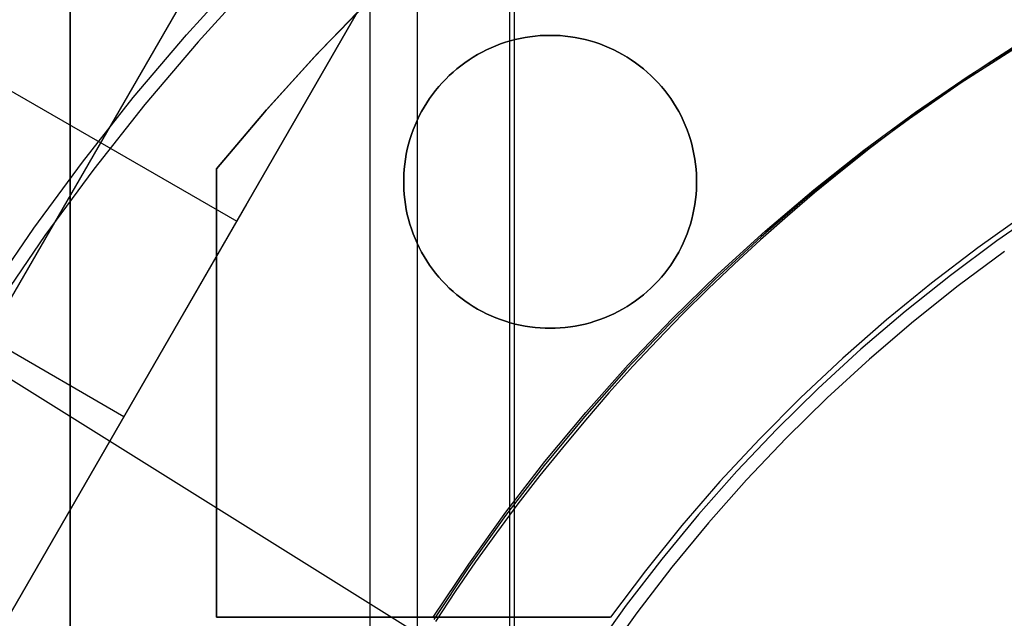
# Model space of a CAD drawing. Header units: millimetres. Extents: x 6049 to 7254, y -11340 to -10297.
# Tile 112 of 237: x 6624.97 to 6638.41, y -10666.61 to -10658.44. Entities that reach past the tile are written whole.
import ezdxf

# ---------------------------------------------------------------- set-up
doc = ezdxf.new("R2010")
doc.units = ezdxf.units.MM
doc.layers.add('color', color=7, linetype='Continuous')
doc.layers.add('luz', color=7, linetype='Continuous')

msp = doc.modelspace()

# ---------------------------------------------------------------- linework, layer by layer
at = {"color": 8, "true_color": 0x7f7f7f}
for p, q in [((6608.226, -10695.325, 61.793), (6646.972, -10628.216, 79.683)), ((6608.226, -10695.325, 61.793), (6646.972, -10628.216, 79.683)), ((6646.972, -10628.216, 76.249), (6609.21, -10693.621, 58.813)), ((6646.972, -10628.216, 71.961), (6610.075, -10692.123, 54.924)), ((6646.972, -10628.216, 71.961), (6610.075, -10692.123, 54.924)), ((6644.314, -10628.525, 71.592), (6609.213, -10689.323, 55.385)), ((6629.751, -10642.149, 105.1), (6629.751, -10718.044, 105.1)), ((6631.66, -10645.455, 199.6), (6631.66, -10714.737, 199.6)), ((6630.399, -10645.483, 51.1), (6630.399, -10714.709, 51.1)), ((6631.723, -10645.564, 200.6), (6631.723, -10714.628, 200.6)), ((6607.873, -10649.606, 63.171), (6627.935, -10661.189, 63.171)), ((6607.282, -10652.818, 70.182), (6626.396, -10663.854, 70.182)), ((6638.554, -10658.834, 108.234), (6637.828, -10659.299, 108.234)), ((6638.554, -10658.834, 125.195), (6637.828, -10659.299, 125.195)), ((6638.554, -10658.834, 108.234), (6637.828, -10659.299, 108.234)), ((6638.592, -10658.781, 142.155), (6638.181, -10659.046, 142.155)), ((6638.592, -10658.781, 142.155), (6638.181, -10659.046, 142.155)), ((6638.181, -10659.046, 142.155), (6637.775, -10659.32, 142.155)), ((6638.181, -10659.046, 142.155), (6637.775, -10659.32, 142.155)), ((6637.828, -10659.299, 108.234), (6637.119, -10659.789, 108.234)), ((6637.828, -10659.299, 125.195), (6637.119, -10659.789, 125.195)), ((6637.828, -10659.299, 108.234), (6637.119, -10659.789, 108.234)), ((6637.775, -10659.32, 142.155), (6637.374, -10659.601, 142.155)), ((6637.775, -10659.32, 142.155), (6637.374, -10659.601, 142.155)), ((6637.374, -10659.601, 142.155), (6636.979, -10659.89, 142.155)), ((6637.374, -10659.601, 142.155), (6636.979, -10659.89, 142.155)), ((6637.119, -10659.789, 108.234), (6636.426, -10660.303, 108.234)), ((6637.119, -10659.789, 125.195), (6636.426, -10660.303, 125.195)), ((6637.119, -10659.789, 108.234), (6636.426, -10660.303, 108.234)), ((6636.979, -10659.89, 142.155), (6636.589, -10660.186, 142.155)), ((6636.979, -10659.89, 142.155), (6636.589, -10660.186, 142.155)), ((6636.589, -10660.186, 142.155), (6636.204, -10660.49, 142.155)), ((6636.589, -10660.186, 142.155), (6636.204, -10660.49, 142.155)), ((6636.426, -10660.303, 108.234), (6635.752, -10660.84, 108.234)), ((6636.426, -10660.303, 125.195), (6635.752, -10660.84, 125.195)), ((6636.426, -10660.303, 108.234), (6635.752, -10660.84, 108.234)), ((6636.204, -10660.49, 142.155), (6635.825, -10660.8, 142.155)), ((6636.204, -10660.49, 142.155), (6635.825, -10660.8, 142.155)), ((6635.752, -10660.84, 108.234), (6635.097, -10661.401, 108.234)), ((6635.752, -10660.84, 125.195), (6635.097, -10661.401, 125.195)), ((6635.752, -10660.84, 108.234), (6635.097, -10661.401, 108.234)), ((6635.825, -10660.8, 142.155), (6635.453, -10661.119, 142.155)), ((6635.825, -10660.8, 142.155), (6635.453, -10661.119, 142.155)), ((6628.069, -10660.957, 63.233), (6627.223, -10662.423, 70.564)), ((6638.965, -10661.008, 144.208), (6638.313, -10661.457, 144.208)), ((6635.453, -10661.119, 142.155), (6635.086, -10661.444, 142.155)), ((6635.453, -10661.119, 142.155), (6635.086, -10661.444, 142.155)), ((6635.097, -10661.401, 108.234), (6634.462, -10661.984, 108.234)), ((6635.097, -10661.401, 125.195), (6634.462, -10661.984, 125.195)), ((6635.097, -10661.401, 108.234), (6634.462, -10661.984, 108.234)), ((6635.086, -10661.444, 142.155), (6634.725, -10661.776, 142.155)), ((6635.086, -10661.444, 142.155), (6634.725, -10661.776, 142.155)), ((6638.313, -10661.457, 144.208), (6637.678, -10661.929, 144.208)), ((6638.417, -10661.602, 144.2), (6637.787, -10662.071, 144.2)), ((6638.417, -10661.602, 144.2), (6637.787, -10662.071, 144.2)), ((6634.725, -10661.776, 142.155), (6634.37, -10662.114, 142.155)), ((6634.725, -10661.776, 142.155), (6634.37, -10662.114, 142.155)), ((6634.462, -10661.984, 108.234), (6633.847, -10662.588, 108.234)), ((6634.462, -10661.984, 125.195), (6633.847, -10662.588, 125.195)), ((6634.462, -10661.984, 108.234), (6633.847, -10662.588, 108.234)), ((6637.678, -10661.929, 144.208), (6637.059, -10662.422, 144.208)), ((6634.37, -10662.114, 142.155), (6634.022, -10662.46, 142.155)), ((6634.37, -10662.114, 142.155), (6634.022, -10662.46, 142.155)), ((6637.787, -10662.071, 144.2), (6637.173, -10662.56, 144.2)), ((6637.787, -10662.071, 144.2), (6637.173, -10662.56, 144.2)), ((6634.022, -10662.46, 142.155), (6633.681, -10662.811, 142.155)), ((6634.022, -10662.46, 142.155), (6633.681, -10662.811, 142.155)), ((6637.059, -10662.422, 144.208), (6636.458, -10662.937, 144.208)), ((6633.847, -10662.588, 108.234), (6633.253, -10663.213, 108.234)), ((6633.847, -10662.588, 125.195), (6633.253, -10663.213, 125.195)), ((6633.847, -10662.588, 108.234), (6633.253, -10663.213, 108.234)), ((6637.173, -10662.56, 144.2), (6636.576, -10663.071, 144.2)), ((6637.173, -10662.56, 144.2), (6636.576, -10663.071, 144.2)), ((6633.681, -10662.811, 142.155), (6633.345, -10663.17, 142.155)), ((6633.681, -10662.811, 142.155), (6633.345, -10663.17, 142.155)), ((6636.458, -10662.937, 144.208), (6635.875, -10663.472, 144.208)), ((6633.345, -10663.17, 142.155), (6633.017, -10663.534, 142.155)), ((6633.345, -10663.17, 142.155), (6633.017, -10663.534, 142.155)), ((6636.576, -10663.071, 144.2), (6635.998, -10663.601, 144.2)), ((6636.576, -10663.071, 144.2), (6635.998, -10663.601, 144.2)), ((6633.253, -10663.213, 108.234), (6632.681, -10663.859, 108.234)), ((6633.253, -10663.213, 125.195), (6632.681, -10663.859, 125.195)), ((6633.253, -10663.213, 108.234), (6632.681, -10663.859, 108.234)), ((6633.017, -10663.534, 142.155), (6632.696, -10663.904, 142.155)), ((6633.017, -10663.534, 142.155), (6632.696, -10663.904, 142.155)), ((6635.875, -10663.472, 144.208), (6635.31, -10664.027, 144.208)), ((6635.998, -10663.601, 144.2), (6635.438, -10664.152, 144.2)), ((6635.998, -10663.601, 144.2), (6635.438, -10664.152, 144.2)), ((6632.681, -10663.859, 108.234), (6632.132, -10664.523, 108.234)), ((6632.681, -10663.859, 125.195), (6632.132, -10664.523, 125.195)), ((6632.681, -10663.859, 108.234), (6632.132, -10664.523, 108.234)), ((6632.696, -10663.904, 142.155), (6632.381, -10664.281, 142.155)), ((6632.696, -10663.904, 142.155), (6632.381, -10664.281, 142.155)), ((6635.31, -10664.027, 144.208), (6634.765, -10664.601, 144.208)), ((6635.438, -10664.152, 144.2), (6634.897, -10664.721, 144.2)), ((6635.438, -10664.152, 144.2), (6634.897, -10664.721, 144.2)), ((6632.381, -10664.281, 142.155), (6632.074, -10664.663, 142.155)), ((6632.381, -10664.281, 142.155), (6632.074, -10664.663, 142.155)), ((6632.132, -10664.523, 108.234), (6631.606, -10665.207, 108.234)), ((6632.132, -10664.523, 125.195), (6631.606, -10665.207, 125.195)), ((6632.132, -10664.523, 108.234), (6631.606, -10665.207, 108.234)), ((6632.074, -10664.663, 142.155), (6631.774, -10665.05, 142.155)), ((6632.074, -10664.663, 142.155), (6631.774, -10665.05, 142.155)), ((6634.765, -10664.601, 144.208), (6634.241, -10665.193, 144.208)), ((6634.897, -10664.721, 144.2), (6634.376, -10665.309, 144.2)), ((6634.897, -10664.721, 144.2), (6634.376, -10665.309, 144.2)), ((6631.774, -10665.05, 142.155), (6631.481, -10665.444, 142.155)), ((6631.774, -10665.05, 142.155), (6631.481, -10665.444, 142.155)), ((6631.606, -10665.207, 108.234), (6631.104, -10665.908, 108.234)), ((6631.606, -10665.207, 125.195), (6631.104, -10665.908, 125.195)), ((6631.606, -10665.207, 108.234), (6631.104, -10665.908, 108.234)), ((6634.241, -10665.193, 144.208), (6633.737, -10665.803, 144.208)), ((6634.376, -10665.309, 144.2), (6633.876, -10665.914, 144.2)), ((6634.376, -10665.309, 144.2), (6633.876, -10665.914, 144.2)), ((6631.481, -10665.444, 142.155), (6631.196, -10665.842, 142.155)), ((6631.481, -10665.444, 142.155), (6631.196, -10665.842, 142.155)), ((6631.196, -10665.842, 142.155), (6630.918, -10666.246, 142.155)), ((6631.196, -10665.842, 142.155), (6630.918, -10666.246, 142.155)), ((6633.737, -10665.803, 144.208), (6633.254, -10666.43, 144.208)), ((6631.104, -10665.908, 108.234), (6630.627, -10666.626, 108.234)), ((6631.104, -10665.908, 125.195), (6630.627, -10666.626, 125.195)), ((6631.104, -10665.908, 108.234), (6630.627, -10666.626, 108.234)), ((6633.876, -10665.914, 144.2), (6633.397, -10666.537, 144.2)), ((6633.876, -10665.914, 144.2), (6633.397, -10666.537, 144.2)), ((6630.918, -10666.246, 142.155), (6630.649, -10666.655, 142.155)), ((6630.918, -10666.246, 142.155), (6630.649, -10666.655, 142.155)), ((6633.254, -10666.43, 144.208), (6632.793, -10667.074, 144.208)), ((6633.397, -10666.537, 144.2), (6632.94, -10667.175, 144.2)), ((6633.397, -10666.537, 144.2), (6632.94, -10667.175, 144.2))]:
    msp.add_line(p, q, dxfattribs=at)
at = {"color": 7, "true_color": 0xffffff}
for p, q in [((6625.66, -10702.596, 258.059), (6625.66, -10657.596, 258.059)), ((6625.66, -10657.596, 261.059), (6625.66, -10702.596, 261.059)), ((6625.66, -10657.596, 259.559), (6625.66, -10702.596, 259.559)), ((6629.692, -10658.223, 215.059), (6628.991, -10658.951, 215.059)), ((6629.77, -10658.146, 212.059), (6629.04, -10658.898, 212.059)), ((6629.053, -10658.884, 218.059), (6629.79, -10658.125, 218.059)), ((6631.537, -10658.769, 218.059), (6631.603, -10658.746, 218.059)), ((6631.603, -10658.746, 212.059), (6631.537, -10658.769, 212.059)), ((6631.537, -10658.769, 215.059), (6631.603, -10658.746, 215.059)), ((6631.603, -10658.746, 218.059), (6631.669, -10658.727, 218.059)), ((6631.669, -10658.727, 212.059), (6631.603, -10658.746, 212.059)), ((6631.603, -10658.746, 215.059), (6631.669, -10658.727, 215.059)), ((6631.669, -10658.727, 218.059), (6631.736, -10658.709, 218.059)), ((6631.736, -10658.709, 212.059), (6631.669, -10658.727, 212.059)), ((6631.669, -10658.727, 215.059), (6631.736, -10658.709, 215.059)), ((6631.736, -10658.709, 218.059), (6631.803, -10658.693, 218.059)), ((6631.803, -10658.693, 212.059), (6631.736, -10658.709, 212.059)), ((6631.736, -10658.709, 215.059), (6631.803, -10658.693, 215.059)), ((6631.803, -10658.693, 218.059), (6631.871, -10658.68, 218.059)), ((6631.871, -10658.68, 212.059), (6631.803, -10658.693, 212.059)), ((6631.803, -10658.693, 215.059), (6631.871, -10658.68, 215.059)), ((6631.871, -10658.68, 218.059), (6631.939, -10658.67, 218.059)), ((6631.939, -10658.67, 212.059), (6631.871, -10658.68, 212.059)), ((6631.871, -10658.68, 215.059), (6631.939, -10658.67, 215.059)), ((6631.939, -10658.67, 218.059), (6632.008, -10658.661, 218.059)), ((6632.008, -10658.661, 212.059), (6631.939, -10658.67, 212.059)), ((6631.939, -10658.67, 215.059), (6632.008, -10658.661, 215.059)), ((6632.008, -10658.661, 218.059), (6632.076, -10658.655, 218.059)), ((6632.076, -10658.655, 212.059), (6632.008, -10658.661, 212.059)), ((6632.008, -10658.661, 215.059), (6632.076, -10658.655, 215.059)), ((6632.076, -10658.655, 218.059), (6632.145, -10658.652, 218.059)), ((6632.145, -10658.652, 212.059), (6632.076, -10658.655, 212.059)), ((6632.076, -10658.655, 215.059), (6632.145, -10658.652, 215.059)), ((6632.145, -10658.652, 218.059), (6632.214, -10658.651, 218.059)), ((6632.214, -10658.651, 212.059), (6632.145, -10658.652, 212.059)), ((6632.145, -10658.652, 215.059), (6632.214, -10658.651, 215.059)), ((6632.214, -10658.651, 218.059), (6632.283, -10658.652, 218.059)), ((6632.214, -10658.651, 212.059), (6632.214, -10658.651, 218.059)), ((6632.283, -10658.652, 212.059), (6632.214, -10658.651, 212.059)), ((6632.214, -10658.651, 215.059), (6632.283, -10658.652, 215.059)), ((6632.283, -10658.652, 218.059), (6632.352, -10658.655, 218.059)), ((6632.352, -10658.655, 212.059), (6632.283, -10658.652, 212.059)), ((6632.283, -10658.652, 215.059), (6632.352, -10658.655, 215.059)), ((6632.352, -10658.655, 218.059), (6632.421, -10658.661, 218.059)), ((6632.421, -10658.661, 212.059), (6632.352, -10658.655, 212.059)), ((6632.352, -10658.655, 215.059), (6632.421, -10658.661, 215.059)), ((6632.421, -10658.661, 218.059), (6632.49, -10658.67, 218.059)), ((6632.49, -10658.67, 212.059), (6632.421, -10658.661, 212.059)), ((6632.421, -10658.661, 215.059), (6632.49, -10658.67, 215.059)), ((6632.49, -10658.67, 218.059), (6632.558, -10658.68, 218.059)), ((6632.558, -10658.68, 212.059), (6632.49, -10658.67, 212.059)), ((6632.49, -10658.67, 215.059), (6632.558, -10658.68, 215.059)), ((6632.558, -10658.68, 218.059), (6632.626, -10658.693, 218.059)), ((6632.626, -10658.693, 212.059), (6632.558, -10658.68, 212.059)), ((6632.558, -10658.68, 215.059), (6632.626, -10658.693, 215.059)), ((6632.626, -10658.693, 218.059), (6632.693, -10658.709, 218.059)), ((6632.693, -10658.709, 212.059), (6632.626, -10658.693, 212.059)), ((6632.626, -10658.693, 215.059), (6632.693, -10658.709, 215.059)), ((6632.693, -10658.709, 218.059), (6632.76, -10658.727, 218.059)), ((6632.76, -10658.727, 212.059), (6632.693, -10658.709, 212.059)), ((6632.693, -10658.709, 215.059), (6632.76, -10658.727, 215.059)), ((6632.76, -10658.727, 218.059), (6632.826, -10658.746, 218.059)), ((6632.826, -10658.746, 212.059), (6632.76, -10658.727, 212.059)), ((6632.76, -10658.727, 215.059), (6632.826, -10658.746, 215.059)), ((6632.826, -10658.746, 218.059), (6632.891, -10658.769, 218.059)), ((6632.891, -10658.769, 212.059), (6632.826, -10658.746, 212.059)), ((6632.826, -10658.746, 215.059), (6632.891, -10658.769, 215.059)), ((6637.921, -10659.21, 218.059), (6638.657, -10658.743, 218.059)), ((6629.04, -10658.898, 212.059), (6628.337, -10659.675, 212.059)), ((6628.343, -10659.668, 218.059), (6629.053, -10658.884, 218.059)), ((6631.224, -10658.913, 218.059), (6631.285, -10658.88, 218.059)), ((6631.285, -10658.88, 212.059), (6631.224, -10658.913, 212.059)), ((6631.224, -10658.913, 215.059), (6631.285, -10658.88, 215.059)), ((6631.285, -10658.88, 218.059), (6631.347, -10658.849, 218.059)), ((6631.347, -10658.849, 212.059), (6631.285, -10658.88, 212.059)), ((6631.285, -10658.88, 215.059), (6631.347, -10658.849, 215.059)), ((6631.347, -10658.849, 218.059), (6631.409, -10658.82, 218.059)), ((6631.409, -10658.82, 212.059), (6631.347, -10658.849, 212.059)), ((6631.347, -10658.849, 215.059), (6631.409, -10658.82, 215.059)), ((6631.409, -10658.82, 218.059), (6631.473, -10658.793, 218.059)), ((6631.473, -10658.793, 212.059), (6631.409, -10658.82, 212.059)), ((6631.409, -10658.82, 215.059), (6631.473, -10658.793, 215.059)), ((6631.473, -10658.793, 218.059), (6631.537, -10658.769, 218.059)), ((6631.537, -10658.769, 212.059), (6631.473, -10658.793, 212.059)), ((6631.473, -10658.793, 215.059), (6631.537, -10658.769, 215.059)), ((6632.891, -10658.769, 218.059), (6632.956, -10658.793, 218.059)), ((6632.956, -10658.793, 212.059), (6632.891, -10658.769, 212.059)), ((6632.891, -10658.769, 215.059), (6632.956, -10658.793, 215.059)), ((6632.956, -10658.793, 218.059), (6633.019, -10658.82, 218.059)), ((6633.019, -10658.82, 212.059), (6632.956, -10658.793, 212.059)), ((6632.956, -10658.793, 215.059), (6633.019, -10658.82, 215.059)), ((6633.019, -10658.82, 218.059), (6633.082, -10658.849, 218.059)), ((6633.082, -10658.849, 212.059), (6633.019, -10658.82, 212.059)), ((6633.019, -10658.82, 215.059), (6633.082, -10658.849, 215.059)), ((6633.082, -10658.849, 218.059), (6633.144, -10658.88, 218.059)), ((6633.144, -10658.88, 212.059), (6633.082, -10658.849, 212.059)), ((6633.082, -10658.849, 215.059), (6633.144, -10658.88, 215.059)), ((6633.144, -10658.88, 218.059), (6633.204, -10658.913, 218.059)), ((6633.204, -10658.913, 212.059), (6633.144, -10658.88, 212.059)), ((6633.144, -10658.88, 215.059), (6633.204, -10658.913, 215.059)), ((6628.991, -10658.951, 215.059), (6628.313, -10659.702, 215.059)), ((6630.995, -10659.066, 218.059), (6631.05, -10659.025, 218.059)), ((6631.05, -10659.025, 212.059), (6630.995, -10659.066, 212.059)), ((6630.995, -10659.066, 215.059), (6631.05, -10659.025, 215.059)), ((6631.05, -10659.025, 218.059), (6631.107, -10658.985, 218.059)), ((6631.107, -10658.985, 212.059), (6631.05, -10659.025, 212.059)), ((6631.05, -10659.025, 215.059), (6631.107, -10658.985, 215.059)), ((6631.107, -10658.985, 218.059), (6631.165, -10658.948, 218.059)), ((6631.165, -10658.948, 212.059), (6631.107, -10658.985, 212.059)), ((6631.107, -10658.985, 215.059), (6631.165, -10658.948, 215.059)), ((6631.165, -10658.948, 218.059), (6631.224, -10658.913, 218.059)), ((6631.224, -10658.913, 212.059), (6631.165, -10658.948, 212.059)), ((6631.165, -10658.948, 215.059), (6631.224, -10658.913, 215.059)), ((6633.204, -10658.913, 218.059), (6633.264, -10658.948, 218.059)), ((6633.264, -10658.948, 212.059), (6633.204, -10658.913, 212.059)), ((6633.204, -10658.913, 215.059), (6633.264, -10658.948, 215.059)), ((6633.264, -10658.948, 218.059), (6633.322, -10658.985, 218.059)), ((6633.322, -10658.985, 212.059), (6633.264, -10658.948, 212.059)), ((6633.264, -10658.948, 215.059), (6633.322, -10658.985, 215.059)), ((6633.322, -10658.985, 218.059), (6633.379, -10659.025, 218.059)), ((6633.379, -10659.025, 212.059), (6633.322, -10658.985, 212.059)), ((6633.322, -10658.985, 215.059), (6633.379, -10659.025, 215.059)), ((6633.379, -10659.025, 218.059), (6633.434, -10659.066, 218.059)), ((6633.434, -10659.066, 212.059), (6633.379, -10659.025, 212.059)), ((6633.379, -10659.025, 215.059), (6633.434, -10659.066, 215.059)), ((6630.837, -10659.2, 218.059), (6630.888, -10659.154, 218.059)), ((6630.888, -10659.154, 212.059), (6630.837, -10659.2, 212.059)), ((6630.837, -10659.2, 215.059), (6630.888, -10659.154, 215.059)), ((6630.888, -10659.154, 218.059), (6630.941, -10659.109, 218.059)), ((6630.941, -10659.109, 212.059), (6630.888, -10659.154, 212.059)), ((6630.888, -10659.154, 215.059), (6630.941, -10659.109, 215.059)), ((6630.941, -10659.109, 218.059), (6630.995, -10659.066, 218.059)), ((6630.995, -10659.066, 212.059), (6630.941, -10659.109, 212.059)), ((6630.941, -10659.109, 215.059), (6630.995, -10659.066, 215.059)), ((6633.434, -10659.066, 218.059), (6633.488, -10659.109, 218.059)), ((6633.488, -10659.109, 212.059), (6633.434, -10659.066, 212.059)), ((6633.434, -10659.066, 215.059), (6633.488, -10659.109, 215.059)), ((6633.488, -10659.109, 218.059), (6633.541, -10659.154, 218.059)), ((6633.541, -10659.154, 212.059), (6633.488, -10659.109, 212.059)), ((6633.488, -10659.109, 215.059), (6633.541, -10659.154, 215.059)), ((6633.541, -10659.154, 218.059), (6633.591, -10659.2, 218.059)), ((6633.591, -10659.2, 212.059), (6633.541, -10659.154, 212.059)), ((6633.541, -10659.154, 215.059), (6633.591, -10659.2, 215.059)), ((6630.695, -10659.351, 218.059), (6630.74, -10659.299, 218.059)), ((6630.74, -10659.299, 212.059), (6630.695, -10659.351, 212.059)), ((6630.695, -10659.351, 215.059), (6630.74, -10659.299, 215.059)), ((6630.74, -10659.299, 218.059), (6630.788, -10659.249, 218.059)), ((6630.788, -10659.249, 212.059), (6630.74, -10659.299, 212.059)), ((6630.74, -10659.299, 215.059), (6630.788, -10659.249, 215.059)), ((6630.788, -10659.249, 218.059), (6630.837, -10659.2, 218.059)), ((6630.837, -10659.2, 212.059), (6630.788, -10659.249, 212.059)), ((6630.788, -10659.249, 215.059), (6630.837, -10659.2, 215.059)), ((6633.591, -10659.2, 218.059), (6633.641, -10659.249, 218.059)), ((6633.641, -10659.249, 212.059), (6633.591, -10659.2, 212.059)), ((6633.591, -10659.2, 215.059), (6633.641, -10659.249, 215.059)), ((6633.641, -10659.249, 218.059), (6633.688, -10659.299, 218.059)), ((6633.688, -10659.299, 212.059), (6633.641, -10659.249, 212.059)), ((6633.641, -10659.249, 215.059), (6633.688, -10659.299, 215.059)), ((6633.688, -10659.299, 218.059), (6633.734, -10659.351, 218.059)), ((6633.734, -10659.351, 212.059), (6633.688, -10659.299, 212.059)), ((6633.688, -10659.299, 215.059), (6633.734, -10659.351, 215.059)), ((6637.201, -10659.702, 218.059), (6637.921, -10659.21, 218.059)), ((6630.609, -10659.458, 218.059), (6630.651, -10659.404, 218.059)), ((6630.651, -10659.404, 212.059), (6630.609, -10659.458, 212.059)), ((6630.609, -10659.458, 215.059), (6630.651, -10659.404, 215.059)), ((6630.651, -10659.404, 218.059), (6630.695, -10659.351, 218.059)), ((6630.695, -10659.351, 212.059), (6630.651, -10659.404, 212.059)), ((6630.651, -10659.404, 215.059), (6630.695, -10659.351, 215.059)), ((6633.734, -10659.351, 218.059), (6633.778, -10659.404, 218.059)), ((6633.778, -10659.404, 212.059), (6633.734, -10659.351, 212.059)), ((6633.734, -10659.351, 215.059), (6633.778, -10659.404, 215.059)), ((6633.778, -10659.404, 218.059), (6633.82, -10659.458, 218.059)), ((6633.82, -10659.458, 212.059), (6633.778, -10659.404, 212.059)), ((6633.778, -10659.404, 215.059), (6633.82, -10659.458, 215.059)), ((6630.53, -10659.572, 218.059), (6630.568, -10659.515, 218.059)), ((6630.568, -10659.515, 212.059), (6630.53, -10659.572, 212.059)), ((6630.53, -10659.572, 215.059), (6630.568, -10659.515, 215.059)), ((6630.568, -10659.515, 218.059), (6630.609, -10659.458, 218.059)), ((6630.609, -10659.458, 212.059), (6630.568, -10659.515, 212.059)), ((6630.568, -10659.515, 215.059), (6630.609, -10659.458, 215.059)), ((6633.82, -10659.458, 218.059), (6633.86, -10659.515, 218.059)), ((6633.86, -10659.515, 212.059), (6633.82, -10659.458, 212.059)), ((6633.82, -10659.458, 215.059), (6633.86, -10659.515, 215.059)), ((6633.86, -10659.515, 218.059), (6633.899, -10659.572, 218.059)), ((6633.899, -10659.572, 212.059), (6633.86, -10659.515, 212.059)), ((6633.86, -10659.515, 215.059), (6633.899, -10659.572, 215.059)), ((6627.66, -10660.475, 218.059), (6628.343, -10659.668, 218.059)), ((6628.337, -10659.675, 212.059), (6627.66, -10660.475, 212.059)), ((6628.313, -10659.702, 215.059), (6627.66, -10660.475, 215.059)), ((6630.428, -10659.752, 218.059), (6630.46, -10659.691, 218.059)), ((6630.46, -10659.691, 212.059), (6630.428, -10659.752, 212.059)), ((6630.428, -10659.752, 215.059), (6630.46, -10659.691, 215.059)), ((6630.46, -10659.691, 218.059), (6630.494, -10659.631, 218.059)), ((6630.494, -10659.631, 212.059), (6630.46, -10659.691, 212.059)), ((6630.46, -10659.691, 215.059), (6630.494, -10659.631, 215.059)), ((6630.494, -10659.631, 218.059), (6630.53, -10659.572, 218.059)), ((6630.53, -10659.572, 212.059), (6630.494, -10659.631, 212.059)), ((6630.494, -10659.631, 215.059), (6630.53, -10659.572, 215.059)), ((6633.899, -10659.572, 218.059), (6633.935, -10659.631, 218.059)), ((6633.935, -10659.631, 212.059), (6633.899, -10659.572, 212.059)), ((6633.899, -10659.572, 215.059), (6633.935, -10659.631, 215.059)), ((6633.935, -10659.631, 218.059), (6633.969, -10659.691, 218.059)), ((6633.969, -10659.691, 212.059), (6633.935, -10659.631, 212.059)), ((6633.935, -10659.631, 215.059), (6633.969, -10659.691, 215.059)), ((6633.969, -10659.691, 218.059), (6634.001, -10659.752, 218.059)), ((6634.001, -10659.752, 212.059), (6633.969, -10659.691, 212.059)), ((6633.969, -10659.691, 215.059), (6634.001, -10659.752, 215.059)), ((6636.498, -10660.218, 218.059), (6637.201, -10659.702, 218.059)), ((6630.37, -10659.877, 218.059), (6630.398, -10659.814, 218.059)), ((6630.398, -10659.814, 212.059), (6630.37, -10659.877, 212.059)), ((6630.37, -10659.877, 215.059), (6630.398, -10659.814, 215.059)), ((6630.398, -10659.814, 218.059), (6630.428, -10659.752, 218.059)), ((6630.428, -10659.752, 212.059), (6630.398, -10659.814, 212.059)), ((6630.398, -10659.814, 215.059), (6630.428, -10659.752, 215.059)), ((6634.001, -10659.752, 218.059), (6634.031, -10659.814, 218.059)), ((6634.031, -10659.814, 212.059), (6634.001, -10659.752, 212.059)), ((6634.001, -10659.752, 215.059), (6634.031, -10659.814, 215.059)), ((6634.031, -10659.814, 218.059), (6634.059, -10659.877, 218.059)), ((6634.059, -10659.877, 212.059), (6634.031, -10659.814, 212.059)), ((6634.031, -10659.814, 215.059), (6634.059, -10659.877, 215.059)), ((6630.321, -10660.006, 218.059), (6630.344, -10659.942, 218.059)), ((6630.344, -10659.942, 212.059), (6630.321, -10660.006, 212.059)), ((6630.321, -10660.006, 215.059), (6630.344, -10659.942, 215.059)), ((6630.344, -10659.942, 218.059), (6630.37, -10659.877, 218.059)), ((6630.37, -10659.877, 212.059), (6630.344, -10659.942, 212.059)), ((6630.344, -10659.942, 215.059), (6630.37, -10659.877, 215.059)), ((6634.059, -10659.877, 218.059), (6634.084, -10659.942, 218.059)), ((6634.084, -10659.942, 212.059), (6634.059, -10659.877, 212.059)), ((6634.059, -10659.877, 215.059), (6634.084, -10659.942, 215.059)), ((6634.084, -10659.942, 218.059), (6634.108, -10660.006, 218.059)), ((6634.108, -10660.006, 212.059), (6634.084, -10659.942, 212.059)), ((6634.084, -10659.942, 215.059), (6634.108, -10660.006, 215.059)), ((6630.281, -10660.139, 218.059), (6630.3, -10660.072, 218.059)), ((6630.3, -10660.072, 212.059), (6630.281, -10660.139, 212.059)), ((6630.281, -10660.139, 215.059), (6630.3, -10660.072, 215.059)), ((6630.3, -10660.072, 218.059), (6630.321, -10660.006, 218.059)), ((6630.321, -10660.006, 212.059), (6630.3, -10660.072, 212.059)), ((6630.3, -10660.072, 215.059), (6630.321, -10660.006, 215.059)), ((6634.108, -10660.006, 218.059), (6634.129, -10660.072, 218.059)), ((6634.129, -10660.072, 212.059), (6634.108, -10660.006, 212.059)), ((6634.108, -10660.006, 215.059), (6634.129, -10660.072, 215.059)), ((6634.129, -10660.072, 218.059), (6634.148, -10660.139, 218.059)), ((6634.148, -10660.139, 212.059), (6634.129, -10660.072, 212.059)), ((6634.129, -10660.072, 215.059), (6634.148, -10660.139, 215.059)), ((6630.25, -10660.273, 218.059), (6630.264, -10660.206, 218.059)), ((6630.264, -10660.206, 212.059), (6630.25, -10660.273, 212.059)), ((6630.25, -10660.273, 215.059), (6630.264, -10660.206, 215.059)), ((6630.264, -10660.206, 218.059), (6630.281, -10660.139, 218.059)), ((6630.281, -10660.139, 212.059), (6630.264, -10660.206, 212.059)), ((6630.264, -10660.206, 215.059), (6630.281, -10660.139, 215.059)), ((6634.148, -10660.139, 218.059), (6634.164, -10660.206, 218.059)), ((6634.164, -10660.206, 212.059), (6634.148, -10660.139, 212.059)), ((6634.148, -10660.139, 215.059), (6634.164, -10660.206, 215.059)), ((6634.164, -10660.206, 218.059), (6634.178, -10660.273, 218.059)), ((6634.178, -10660.273, 212.059), (6634.164, -10660.206, 212.059)), ((6634.164, -10660.206, 215.059), (6634.178, -10660.273, 215.059)), ((6635.814, -10660.759, 218.059), (6636.498, -10660.218, 218.059)), ((6630.229, -10660.41, 218.059), (6630.238, -10660.341, 218.059)), ((6630.238, -10660.341, 212.059), (6630.229, -10660.41, 212.059)), ((6630.229, -10660.41, 215.059), (6630.238, -10660.341, 215.059)), ((6630.238, -10660.341, 218.059), (6630.25, -10660.273, 218.059)), ((6630.25, -10660.273, 212.059), (6630.238, -10660.341, 212.059)), ((6630.238, -10660.341, 215.059), (6630.25, -10660.273, 215.059)), ((6634.178, -10660.273, 218.059), (6634.19, -10660.341, 218.059)), ((6634.19, -10660.341, 212.059), (6634.178, -10660.273, 212.059)), ((6634.178, -10660.273, 215.059), (6634.19, -10660.341, 215.059)), ((6634.19, -10660.341, 218.059), (6634.2, -10660.41, 218.059)), ((6634.2, -10660.41, 212.059), (6634.19, -10660.341, 212.059)), ((6634.19, -10660.341, 215.059), (6634.2, -10660.41, 215.059)), ((6627.66, -10660.475, 212.059), (6627.66, -10660.475, 218.059)), ((6627.66, -10660.475, 212.059), (6627.66, -10666.596, 212.059)), ((6627.66, -10666.596, 218.059), (6627.66, -10660.475, 218.059)), ((6627.66, -10666.596, 215.059), (6627.66, -10660.475, 215.059)), ((6630.217, -10660.547, 218.059), (6630.222, -10660.478, 218.059)), ((6630.222, -10660.478, 212.059), (6630.217, -10660.547, 212.059)), ((6630.217, -10660.547, 215.059), (6630.222, -10660.478, 215.059)), ((6630.222, -10660.478, 218.059), (6630.229, -10660.41, 218.059)), ((6630.229, -10660.41, 212.059), (6630.222, -10660.478, 212.059)), ((6630.222, -10660.478, 215.059), (6630.229, -10660.41, 215.059)), ((6634.2, -10660.41, 218.059), (6634.207, -10660.478, 218.059)), ((6634.207, -10660.478, 212.059), (6634.2, -10660.41, 212.059)), ((6634.2, -10660.41, 215.059), (6634.207, -10660.478, 215.059)), ((6634.207, -10660.478, 218.059), (6634.212, -10660.547, 218.059)), ((6634.212, -10660.547, 212.059), (6634.207, -10660.478, 212.059)), ((6634.207, -10660.478, 215.059), (6634.212, -10660.547, 215.059)), ((6630.215, -10660.616, 218.059), (6630.217, -10660.547, 218.059)), ((6630.217, -10660.547, 212.059), (6630.215, -10660.616, 212.059)), ((6630.215, -10660.616, 215.059), (6630.217, -10660.547, 215.059)), ((6630.215, -10660.685, 218.059), (6630.215, -10660.616, 218.059)), ((6630.215, -10660.616, 212.059), (6630.215, -10660.685, 212.059)), ((6630.215, -10660.685, 215.059), (6630.215, -10660.616, 215.059)), ((6634.212, -10660.547, 218.059), (6634.214, -10660.616, 218.059)), ((6634.214, -10660.616, 212.059), (6634.212, -10660.547, 212.059)), ((6634.212, -10660.547, 215.059), (6634.214, -10660.616, 215.059)), ((6634.214, -10660.616, 218.059), (6634.214, -10660.685, 218.059)), ((6634.214, -10660.685, 212.059), (6634.214, -10660.616, 212.059)), ((6634.214, -10660.616, 215.059), (6634.214, -10660.685, 215.059)), ((6630.214, -10660.651, 218.059), (6630.214, -10660.651, 212.059)), ((6630.217, -10660.754, 218.059), (6630.215, -10660.685, 218.059)), ((6630.215, -10660.685, 212.059), (6630.217, -10660.754, 212.059)), ((6630.217, -10660.754, 215.059), (6630.215, -10660.685, 215.059)), ((6630.222, -10660.823, 218.059), (6630.217, -10660.754, 218.059)), ((6630.217, -10660.754, 212.059), (6630.222, -10660.823, 212.059)), ((6630.222, -10660.823, 215.059), (6630.217, -10660.754, 215.059)), ((6634.212, -10660.754, 218.059), (6634.207, -10660.823, 218.059)), ((6634.207, -10660.823, 212.059), (6634.212, -10660.754, 212.059)), ((6634.212, -10660.754, 215.059), (6634.207, -10660.823, 215.059)), ((6634.214, -10660.685, 218.059), (6634.212, -10660.754, 218.059)), ((6634.212, -10660.754, 212.059), (6634.214, -10660.685, 212.059)), ((6634.214, -10660.685, 215.059), (6634.212, -10660.754, 215.059)), ((6634.214, -10660.651, 218.059), (6634.214, -10660.651, 212.059)), ((6635.15, -10661.323, 218.059), (6635.814, -10660.759, 218.059)), ((6630.229, -10660.892, 218.059), (6630.222, -10660.823, 218.059)), ((6630.222, -10660.823, 212.059), (6630.229, -10660.892, 212.059)), ((6630.229, -10660.892, 215.059), (6630.222, -10660.823, 215.059)), ((6630.238, -10660.96, 218.059), (6630.229, -10660.892, 218.059)), ((6630.229, -10660.892, 212.059), (6630.238, -10660.96, 212.059)), ((6630.238, -10660.96, 215.059), (6630.229, -10660.892, 215.059)), ((6634.2, -10660.892, 218.059), (6634.19, -10660.96, 218.059)), ((6634.19, -10660.96, 212.059), (6634.2, -10660.892, 212.059)), ((6634.2, -10660.892, 215.059), (6634.19, -10660.96, 215.059)), ((6634.207, -10660.823, 218.059), (6634.2, -10660.892, 218.059)), ((6634.2, -10660.892, 212.059), (6634.207, -10660.823, 212.059)), ((6634.207, -10660.823, 215.059), (6634.2, -10660.892, 215.059)), ((6630.25, -10661.028, 218.059), (6630.238, -10660.96, 218.059)), ((6630.238, -10660.96, 212.059), (6630.25, -10661.028, 212.059)), ((6630.25, -10661.028, 215.059), (6630.238, -10660.96, 215.059)), ((6630.264, -10661.096, 218.059), (6630.25, -10661.028, 218.059)), ((6630.25, -10661.028, 212.059), (6630.264, -10661.096, 212.059)), ((6630.264, -10661.096, 215.059), (6630.25, -10661.028, 215.059)), ((6634.178, -10661.028, 218.059), (6634.164, -10661.096, 218.059)), ((6634.164, -10661.096, 212.059), (6634.178, -10661.028, 212.059)), ((6634.178, -10661.028, 215.059), (6634.164, -10661.096, 215.059)), ((6634.19, -10660.96, 218.059), (6634.178, -10661.028, 218.059)), ((6634.178, -10661.028, 212.059), (6634.19, -10660.96, 212.059)), ((6634.19, -10660.96, 215.059), (6634.178, -10661.028, 215.059)), ((6630.281, -10661.163, 218.059), (6630.264, -10661.096, 218.059)), ((6630.264, -10661.096, 212.059), (6630.281, -10661.163, 212.059)), ((6630.281, -10661.163, 215.059), (6630.264, -10661.096, 215.059)), ((6630.3, -10661.229, 218.059), (6630.281, -10661.163, 218.059)), ((6630.281, -10661.163, 212.059), (6630.3, -10661.229, 212.059)), ((6630.3, -10661.229, 215.059), (6630.281, -10661.163, 215.059)), ((6634.148, -10661.163, 218.059), (6634.129, -10661.229, 218.059)), ((6634.129, -10661.229, 212.059), (6634.148, -10661.163, 212.059)), ((6634.148, -10661.163, 215.059), (6634.129, -10661.229, 215.059)), ((6634.164, -10661.096, 218.059), (6634.148, -10661.163, 218.059)), ((6634.148, -10661.163, 212.059), (6634.164, -10661.096, 212.059)), ((6634.164, -10661.096, 215.059), (6634.148, -10661.163, 215.059)), ((6638.7, -10661.095, 212.059), (6638.053, -10661.553, 212.059)), ((6630.321, -10661.295, 218.059), (6630.3, -10661.229, 218.059)), ((6630.3, -10661.229, 212.059), (6630.321, -10661.295, 212.059)), ((6630.321, -10661.295, 215.059), (6630.3, -10661.229, 215.059)), ((6630.344, -10661.36, 218.059), (6630.321, -10661.295, 218.059)), ((6630.321, -10661.295, 212.059), (6630.344, -10661.36, 212.059)), ((6630.344, -10661.36, 215.059), (6630.321, -10661.295, 215.059)), ((6634.108, -10661.295, 218.059), (6634.084, -10661.36, 218.059)), ((6634.084, -10661.36, 212.059), (6634.108, -10661.295, 212.059)), ((6634.108, -10661.295, 215.059), (6634.084, -10661.36, 215.059)), ((6634.129, -10661.229, 218.059), (6634.108, -10661.295, 218.059)), ((6634.108, -10661.295, 212.059), (6634.129, -10661.229, 212.059)), ((6634.129, -10661.229, 215.059), (6634.108, -10661.295, 215.059)), ((6630.37, -10661.424, 218.059), (6630.344, -10661.36, 218.059)), ((6630.344, -10661.36, 212.059), (6630.37, -10661.424, 212.059)), ((6630.37, -10661.424, 215.059), (6630.344, -10661.36, 215.059)), ((6630.398, -10661.487, 218.059), (6630.37, -10661.424, 218.059)), ((6630.37, -10661.424, 212.059), (6630.398, -10661.487, 212.059)), ((6630.398, -10661.487, 215.059), (6630.37, -10661.424, 215.059)), ((6634.059, -10661.424, 218.059), (6634.031, -10661.487, 218.059)), ((6634.031, -10661.487, 212.059), (6634.059, -10661.424, 212.059)), ((6634.059, -10661.424, 215.059), (6634.031, -10661.487, 215.059)), ((6634.084, -10661.36, 218.059), (6634.059, -10661.424, 218.059)), ((6634.059, -10661.424, 212.059), (6634.084, -10661.36, 212.059)), ((6634.084, -10661.36, 215.059), (6634.059, -10661.424, 215.059)), ((6634.505, -10661.91, 218.059), (6635.15, -10661.323, 218.059)), ((6630.428, -10661.549, 218.059), (6630.398, -10661.487, 218.059)), ((6630.398, -10661.487, 212.059), (6630.428, -10661.549, 212.059)), ((6630.428, -10661.549, 215.059), (6630.398, -10661.487, 215.059)), ((6630.46, -10661.611, 218.059), (6630.428, -10661.549, 218.059)), ((6630.428, -10661.549, 212.059), (6630.46, -10661.611, 212.059)), ((6630.46, -10661.611, 215.059), (6630.428, -10661.549, 215.059)), ((6634.001, -10661.549, 218.059), (6633.969, -10661.611, 218.059)), ((6633.969, -10661.611, 212.059), (6634.001, -10661.549, 212.059)), ((6634.001, -10661.549, 215.059), (6633.969, -10661.611, 215.059)), ((6634.031, -10661.487, 218.059), (6634.001, -10661.549, 218.059)), ((6634.001, -10661.549, 212.059), (6634.031, -10661.487, 212.059)), ((6634.031, -10661.487, 215.059), (6634.001, -10661.549, 215.059)), ((6638.053, -10661.553, 212.059), (6637.421, -10662.033, 212.059)), ((6630.494, -10661.671, 218.059), (6630.46, -10661.611, 218.059)), ((6630.46, -10661.611, 212.059), (6630.494, -10661.671, 212.059)), ((6630.494, -10661.671, 215.059), (6630.46, -10661.611, 215.059)), ((6630.53, -10661.729, 218.059), (6630.494, -10661.671, 218.059)), ((6630.494, -10661.671, 212.059), (6630.53, -10661.729, 212.059)), ((6630.53, -10661.729, 215.059), (6630.494, -10661.671, 215.059)), ((6633.935, -10661.671, 218.059), (6633.899, -10661.729, 218.059)), ((6633.899, -10661.729, 212.059), (6633.935, -10661.671, 212.059)), ((6633.935, -10661.671, 215.059), (6633.899, -10661.729, 215.059)), ((6633.969, -10661.611, 218.059), (6633.935, -10661.671, 218.059)), ((6633.935, -10661.671, 212.059), (6633.969, -10661.611, 212.059)), ((6633.969, -10661.611, 215.059), (6633.935, -10661.671, 215.059)), ((6630.568, -10661.787, 218.059), (6630.53, -10661.729, 218.059)), ((6630.53, -10661.729, 212.059), (6630.568, -10661.787, 212.059)), ((6630.568, -10661.787, 215.059), (6630.53, -10661.729, 215.059)), ((6630.609, -10661.843, 218.059), (6630.568, -10661.787, 218.059)), ((6630.568, -10661.787, 212.059), (6630.609, -10661.843, 212.059)), ((6630.609, -10661.843, 215.059), (6630.568, -10661.787, 215.059)), ((6630.651, -10661.898, 218.059), (6630.609, -10661.843, 218.059)), ((6630.609, -10661.843, 212.059), (6630.651, -10661.898, 212.059)), ((6630.651, -10661.898, 215.059), (6630.609, -10661.843, 215.059)), ((6633.82, -10661.843, 218.059), (6633.778, -10661.898, 218.059)), ((6633.778, -10661.898, 212.059), (6633.82, -10661.843, 212.059)), ((6633.82, -10661.843, 215.059), (6633.778, -10661.898, 215.059)), ((6633.86, -10661.787, 218.059), (6633.82, -10661.843, 218.059)), ((6633.82, -10661.843, 212.059), (6633.86, -10661.787, 212.059)), ((6633.86, -10661.787, 215.059), (6633.82, -10661.843, 215.059)), ((6633.899, -10661.729, 218.059), (6633.86, -10661.787, 218.059)), ((6633.86, -10661.787, 212.059), (6633.899, -10661.729, 212.059)), ((6633.899, -10661.729, 215.059), (6633.86, -10661.787, 215.059)), ((6630.695, -10661.951, 218.059), (6630.651, -10661.898, 218.059)), ((6630.651, -10661.898, 212.059), (6630.695, -10661.951, 212.059)), ((6630.695, -10661.951, 215.059), (6630.651, -10661.898, 215.059)), ((6630.74, -10662.003, 218.059), (6630.695, -10661.951, 218.059)), ((6630.695, -10661.951, 212.059), (6630.74, -10662.003, 212.059)), ((6630.74, -10662.003, 215.059), (6630.695, -10661.951, 215.059)), ((6633.734, -10661.951, 218.059), (6633.688, -10662.003, 218.059)), ((6633.688, -10662.003, 212.059), (6633.734, -10661.951, 212.059)), ((6633.734, -10661.951, 215.059), (6633.688, -10662.003, 215.059)), ((6633.778, -10661.898, 218.059), (6633.734, -10661.951, 218.059)), ((6633.734, -10661.951, 212.059), (6633.778, -10661.898, 212.059)), ((6633.778, -10661.898, 215.059), (6633.734, -10661.951, 215.059)), ((6633.882, -10662.52, 218.059), (6634.505, -10661.91, 218.059)), ((6630.788, -10662.053, 218.059), (6630.74, -10662.003, 218.059)), ((6630.74, -10662.003, 212.059), (6630.788, -10662.053, 212.059)), ((6630.788, -10662.053, 215.059), (6630.74, -10662.003, 215.059)), ((6630.837, -10662.101, 218.059), (6630.788, -10662.053, 218.059)), ((6630.788, -10662.053, 212.059), (6630.837, -10662.101, 212.059)), ((6630.837, -10662.101, 215.059), (6630.788, -10662.053, 215.059)), ((6630.888, -10662.148, 218.059), (6630.837, -10662.101, 218.059)), ((6630.837, -10662.101, 212.059), (6630.888, -10662.148, 212.059)), ((6630.888, -10662.148, 215.059), (6630.837, -10662.101, 215.059)), ((6633.591, -10662.101, 218.059), (6633.541, -10662.148, 218.059)), ((6633.541, -10662.148, 212.059), (6633.591, -10662.101, 212.059)), ((6633.591, -10662.101, 215.059), (6633.541, -10662.148, 215.059)), ((6633.641, -10662.053, 218.059), (6633.591, -10662.101, 218.059)), ((6633.591, -10662.101, 212.059), (6633.641, -10662.053, 212.059)), ((6633.641, -10662.053, 215.059), (6633.591, -10662.101, 215.059)), ((6633.688, -10662.003, 218.059), (6633.641, -10662.053, 218.059)), ((6633.641, -10662.053, 212.059), (6633.688, -10662.003, 212.059)), ((6633.688, -10662.003, 215.059), (6633.641, -10662.053, 215.059)), ((6637.421, -10662.033, 212.059), (6636.807, -10662.535, 212.059)), ((6630.941, -10662.193, 218.059), (6630.888, -10662.148, 218.059)), ((6630.888, -10662.148, 212.059), (6630.941, -10662.193, 212.059)), ((6630.941, -10662.193, 215.059), (6630.888, -10662.148, 215.059)), ((6630.995, -10662.236, 218.059), (6630.941, -10662.193, 218.059)), ((6630.941, -10662.193, 212.059), (6630.995, -10662.236, 212.059)), ((6630.995, -10662.236, 215.059), (6630.941, -10662.193, 215.059)), ((6631.05, -10662.277, 218.059), (6630.995, -10662.236, 218.059)), ((6630.995, -10662.236, 212.059), (6631.05, -10662.277, 212.059)), ((6631.05, -10662.277, 215.059), (6630.995, -10662.236, 215.059)), ((6633.434, -10662.236, 218.059), (6633.379, -10662.277, 218.059)), ((6633.379, -10662.277, 212.059), (6633.434, -10662.236, 212.059)), ((6633.434, -10662.236, 215.059), (6633.379, -10662.277, 215.059)), ((6633.488, -10662.193, 218.059), (6633.434, -10662.236, 218.059)), ((6633.434, -10662.236, 212.059), (6633.488, -10662.193, 212.059)), ((6633.488, -10662.193, 215.059), (6633.434, -10662.236, 215.059)), ((6633.541, -10662.148, 218.059), (6633.488, -10662.193, 218.059)), ((6633.488, -10662.193, 212.059), (6633.541, -10662.148, 212.059)), ((6633.541, -10662.148, 215.059), (6633.488, -10662.193, 215.059)), ((6631.107, -10662.316, 218.059), (6631.05, -10662.277, 218.059)), ((6631.05, -10662.277, 212.059), (6631.107, -10662.316, 212.059)), ((6631.107, -10662.316, 215.059), (6631.05, -10662.277, 215.059)), ((6631.165, -10662.353, 218.059), (6631.107, -10662.316, 218.059)), ((6631.107, -10662.316, 212.059), (6631.165, -10662.353, 212.059)), ((6631.165, -10662.353, 215.059), (6631.107, -10662.316, 215.059)), ((6631.224, -10662.389, 218.059), (6631.165, -10662.353, 218.059)), ((6631.165, -10662.353, 212.059), (6631.224, -10662.389, 212.059)), ((6631.224, -10662.389, 215.059), (6631.165, -10662.353, 215.059)), ((6631.285, -10662.422, 218.059), (6631.224, -10662.389, 218.059)), ((6631.224, -10662.389, 212.059), (6631.285, -10662.422, 212.059)), ((6631.285, -10662.422, 215.059), (6631.224, -10662.389, 215.059)), ((6633.204, -10662.389, 218.059), (6633.144, -10662.422, 218.059)), ((6633.144, -10662.422, 212.059), (6633.204, -10662.389, 212.059)), ((6633.204, -10662.389, 215.059), (6633.144, -10662.422, 215.059)), ((6633.264, -10662.353, 218.059), (6633.204, -10662.389, 218.059)), ((6633.204, -10662.389, 212.059), (6633.264, -10662.353, 212.059)), ((6633.264, -10662.353, 215.059), (6633.204, -10662.389, 215.059)), ((6633.322, -10662.316, 218.059), (6633.264, -10662.353, 218.059)), ((6633.264, -10662.353, 212.059), (6633.322, -10662.316, 212.059)), ((6633.322, -10662.316, 215.059), (6633.264, -10662.353, 215.059)), ((6633.379, -10662.277, 218.059), (6633.322, -10662.316, 218.059)), ((6633.322, -10662.316, 212.059), (6633.379, -10662.277, 212.059)), ((6633.379, -10662.277, 215.059), (6633.322, -10662.316, 215.059)), ((6631.347, -10662.453, 218.059), (6631.285, -10662.422, 218.059)), ((6631.285, -10662.422, 212.059), (6631.347, -10662.453, 212.059)), ((6631.347, -10662.453, 215.059), (6631.285, -10662.422, 215.059)), ((6631.409, -10662.482, 218.059), (6631.347, -10662.453, 218.059)), ((6631.347, -10662.453, 212.059), (6631.409, -10662.482, 212.059)), ((6631.409, -10662.482, 215.059), (6631.347, -10662.453, 215.059)), ((6631.473, -10662.508, 218.059), (6631.409, -10662.482, 218.059)), ((6631.409, -10662.482, 212.059), (6631.473, -10662.508, 212.059)), ((6631.473, -10662.508, 215.059), (6631.409, -10662.482, 215.059)), ((6631.537, -10662.533, 218.059), (6631.473, -10662.508, 218.059)), ((6631.473, -10662.508, 212.059), (6631.537, -10662.533, 212.059)), ((6631.537, -10662.533, 215.059), (6631.473, -10662.508, 215.059)), ((6632.956, -10662.508, 218.059), (6632.891, -10662.533, 218.059)), ((6632.891, -10662.533, 212.059), (6632.956, -10662.508, 212.059)), ((6632.956, -10662.508, 215.059), (6632.891, -10662.533, 215.059)), ((6633.019, -10662.482, 218.059), (6632.956, -10662.508, 218.059)), ((6632.956, -10662.508, 212.059), (6633.019, -10662.482, 212.059)), ((6633.019, -10662.482, 215.059), (6632.956, -10662.508, 215.059)), ((6633.082, -10662.453, 218.059), (6633.019, -10662.482, 218.059)), ((6633.019, -10662.482, 212.059), (6633.082, -10662.453, 212.059)), ((6633.082, -10662.453, 215.059), (6633.019, -10662.482, 215.059)), ((6633.144, -10662.422, 218.059), (6633.082, -10662.453, 218.059)), ((6633.082, -10662.453, 212.059), (6633.144, -10662.422, 212.059)), ((6633.144, -10662.422, 215.059), (6633.082, -10662.453, 215.059)), ((6633.28, -10663.15, 218.059), (6633.882, -10662.52, 218.059)), ((6631.603, -10662.555, 218.059), (6631.537, -10662.533, 218.059)), ((6631.537, -10662.533, 212.059), (6631.603, -10662.555, 212.059)), ((6631.603, -10662.555, 215.059), (6631.537, -10662.533, 215.059)), ((6631.669, -10662.575, 218.059), (6631.603, -10662.555, 218.059)), ((6631.603, -10662.555, 212.059), (6631.669, -10662.575, 212.059)), ((6631.669, -10662.575, 215.059), (6631.603, -10662.555, 215.059)), ((6631.736, -10662.593, 218.059), (6631.669, -10662.575, 218.059)), ((6631.669, -10662.575, 212.059), (6631.736, -10662.593, 212.059)), ((6631.736, -10662.593, 215.059), (6631.669, -10662.575, 215.059)), ((6631.803, -10662.608, 218.059), (6631.736, -10662.593, 218.059)), ((6631.736, -10662.593, 212.059), (6631.803, -10662.608, 212.059)), ((6631.803, -10662.608, 215.059), (6631.736, -10662.593, 215.059)), ((6631.871, -10662.621, 218.059), (6631.803, -10662.608, 218.059)), ((6631.803, -10662.608, 212.059), (6631.871, -10662.621, 212.059)), ((6631.871, -10662.621, 215.059), (6631.803, -10662.608, 215.059)), ((6631.939, -10662.632, 218.059), (6631.871, -10662.621, 218.059)), ((6631.871, -10662.621, 212.059), (6631.939, -10662.632, 212.059)), ((6631.939, -10662.632, 215.059), (6631.871, -10662.621, 215.059)), ((6632.008, -10662.64, 218.059), (6631.939, -10662.632, 218.059)), ((6631.939, -10662.632, 212.059), (6632.008, -10662.64, 212.059)), ((6632.008, -10662.64, 215.059), (6631.939, -10662.632, 215.059)), ((6632.076, -10662.646, 218.059), (6632.008, -10662.64, 218.059)), ((6632.008, -10662.64, 212.059), (6632.076, -10662.646, 212.059)), ((6632.076, -10662.646, 215.059), (6632.008, -10662.64, 215.059)), ((6632.145, -10662.65, 218.059), (6632.076, -10662.646, 218.059)), ((6632.076, -10662.646, 212.059), (6632.145, -10662.65, 212.059)), ((6632.145, -10662.65, 215.059), (6632.076, -10662.646, 215.059)), ((6632.214, -10662.651, 218.059), (6632.145, -10662.65, 218.059)), ((6632.145, -10662.65, 212.059), (6632.214, -10662.651, 212.059)), ((6632.214, -10662.651, 215.059), (6632.145, -10662.65, 215.059)), ((6632.283, -10662.65, 218.059), (6632.214, -10662.651, 218.059)), ((6632.214, -10662.651, 212.059), (6632.283, -10662.65, 212.059)), ((6632.283, -10662.65, 215.059), (6632.214, -10662.651, 215.059)), ((6632.214, -10662.651, 218.059), (6632.214, -10662.651, 212.059)), ((6632.352, -10662.646, 218.059), (6632.283, -10662.65, 218.059)), ((6632.283, -10662.65, 212.059), (6632.352, -10662.646, 212.059)), ((6632.352, -10662.646, 215.059), (6632.283, -10662.65, 215.059)), ((6632.421, -10662.64, 218.059), (6632.352, -10662.646, 218.059)), ((6632.352, -10662.646, 212.059), (6632.421, -10662.64, 212.059)), ((6632.421, -10662.64, 215.059), (6632.352, -10662.646, 215.059)), ((6632.49, -10662.632, 218.059), (6632.421, -10662.64, 218.059)), ((6632.421, -10662.64, 212.059), (6632.49, -10662.632, 212.059)), ((6632.49, -10662.632, 215.059), (6632.421, -10662.64, 215.059)), ((6632.558, -10662.621, 218.059), (6632.49, -10662.632, 218.059)), ((6632.49, -10662.632, 212.059), (6632.558, -10662.621, 212.059)), ((6632.558, -10662.621, 215.059), (6632.49, -10662.632, 215.059)), ((6632.626, -10662.608, 218.059), (6632.558, -10662.621, 218.059)), ((6632.558, -10662.621, 212.059), (6632.626, -10662.608, 212.059)), ((6632.626, -10662.608, 215.059), (6632.558, -10662.621, 215.059)), ((6632.693, -10662.593, 218.059), (6632.626, -10662.608, 218.059)), ((6632.626, -10662.608, 212.059), (6632.693, -10662.593, 212.059)), ((6632.693, -10662.593, 215.059), (6632.626, -10662.608, 215.059)), ((6632.76, -10662.575, 218.059), (6632.693, -10662.593, 218.059)), ((6632.693, -10662.593, 212.059), (6632.76, -10662.575, 212.059)), ((6632.76, -10662.575, 215.059), (6632.693, -10662.593, 215.059)), ((6632.826, -10662.555, 218.059), (6632.76, -10662.575, 218.059)), ((6632.76, -10662.575, 212.059), (6632.826, -10662.555, 212.059)), ((6632.826, -10662.555, 215.059), (6632.76, -10662.575, 215.059)), ((6632.891, -10662.533, 218.059), (6632.826, -10662.555, 218.059)), ((6632.826, -10662.555, 212.059), (6632.891, -10662.533, 212.059)), ((6632.891, -10662.533, 215.059), (6632.826, -10662.555, 215.059)), ((6636.807, -10662.535, 212.059), (6636.21, -10663.058, 212.059)), ((6636.21, -10663.058, 212.059), (6635.632, -10663.601, 212.059)), ((6632.7, -10663.801, 218.059), (6633.28, -10663.15, 218.059)), ((6627.66, -10663.535, 218.059), (6627.66, -10663.535, 212.059)), ((6635.632, -10663.601, 212.059), (6635.072, -10664.163, 212.059)), ((6632.143, -10664.472, 218.059), (6632.7, -10663.801, 218.059)), ((6635.072, -10664.163, 212.059), (6634.533, -10664.745, 212.059)), ((6631.61, -10665.162, 218.059), (6632.143, -10664.472, 218.059)), ((6634.533, -10664.745, 212.059), (6634.013, -10665.345, 212.059)), ((6631.102, -10665.871, 218.059), (6631.61, -10665.162, 218.059)), ((6634.013, -10665.345, 212.059), (6633.515, -10665.962, 212.059)), ((6630.618, -10666.596, 218.059), (6631.102, -10665.871, 218.059)), ((6633.515, -10665.962, 212.059), (6633.039, -10666.596, 212.059)), ((6627.66, -10666.596, 212.059), (6627.66, -10666.596, 218.059)), ((6627.66, -10666.596, 212.059), (6633.039, -10666.596, 212.059)), ((6630.618, -10666.596, 218.059), (6627.66, -10666.596, 218.059)), ((6631.168, -10666.596, 215.059), (6627.66, -10666.596, 215.059)), ((6630.349, -10666.596, 212.059), (6630.349, -10666.596, 218.059)), ((6630.626, -10666.596, 217.758), (6630.618, -10666.596, 218.059)), ((6630.643, -10666.596, 217.458), (6630.626, -10666.596, 217.758)), ((6630.671, -10666.596, 217.158), (6630.643, -10666.596, 217.458)), ((6630.709, -10666.596, 216.859), (6630.671, -10666.596, 217.158)), ((6630.758, -10666.596, 216.562), (6630.709, -10666.596, 216.859)), ((6630.816, -10666.596, 216.267), (6630.758, -10666.596, 216.562)), ((6630.885, -10666.596, 215.974), (6630.816, -10666.596, 216.267)), ((6630.963, -10666.596, 215.683), (6630.885, -10666.596, 215.974)), ((6631.052, -10666.596, 215.395), (6630.963, -10666.596, 215.683)), ((6631.15, -10666.596, 215.11), (6631.052, -10666.596, 215.395)), ((6631.258, -10666.596, 214.829), (6631.15, -10666.596, 215.11)), ((6631.375, -10666.596, 214.552), (6631.258, -10666.596, 214.829)), ((6631.502, -10666.596, 214.279), (6631.375, -10666.596, 214.552)), ((6631.638, -10666.596, 214.01), (6631.502, -10666.596, 214.279)), ((6631.783, -10666.596, 213.747), (6631.638, -10666.596, 214.01)), ((6631.937, -10666.596, 213.488), (6631.783, -10666.596, 213.747)), ((6632.1, -10666.596, 213.235), (6631.937, -10666.596, 213.488)), ((6632.272, -10666.596, 212.987), (6632.1, -10666.596, 213.235)), ((6632.451, -10666.596, 212.745), (6632.272, -10666.596, 212.987)), ((6632.639, -10666.596, 212.51), (6632.451, -10666.596, 212.745)), ((6632.835, -10666.596, 212.281), (6632.639, -10666.596, 212.51)), ((6633.039, -10666.596, 212.059), (6632.835, -10666.596, 212.281))]:
    msp.add_line(p, q, dxfattribs=at)
at = {"layer": 'color', "color": 254, "true_color": 0xcad1ee}
for p, q in [((6627.249, -10658.645, 38.6), (6628.004, -10657.815, 38.6)), ((6627.249, -10658.645, 38.6), (6628.004, -10657.815, 38.6)), ((6628.166, -10657.908, 28.2), (6627.408, -10658.739, 28.2)), ((6628.166, -10657.908, 28.2), (6627.408, -10658.739, 28.2)), ((6626.523, -10659.501, 38.6), (6627.249, -10658.645, 38.6)), ((6626.523, -10659.501, 38.6), (6627.249, -10658.645, 38.6)), ((6627.408, -10658.739, 28.2), (6626.68, -10659.595, 28.2)), ((6627.408, -10658.739, 28.2), (6626.68, -10659.595, 28.2)), ((6625.828, -10660.381, 38.6), (6626.523, -10659.501, 38.6)), ((6625.828, -10660.381, 38.6), (6626.523, -10659.501, 38.6)), ((6626.68, -10659.595, 28.2), (6625.983, -10660.477, 28.2)), ((6626.68, -10659.595, 28.2), (6625.983, -10660.477, 28.2)), ((6625.163, -10661.284, 38.6), (6625.828, -10660.381, 38.6)), ((6625.163, -10661.284, 38.6), (6625.828, -10660.381, 38.6)), ((6625.983, -10660.477, 28.2), (6625.316, -10661.382, 28.2)), ((6625.983, -10660.477, 28.2), (6625.316, -10661.382, 28.2)), ((6624.53, -10662.21, 38.6), (6625.163, -10661.284, 38.6)), ((6624.53, -10662.21, 38.6), (6625.163, -10661.284, 38.6)), ((6625.316, -10661.382, 28.2), (6624.681, -10662.31, 28.2)), ((6625.316, -10661.382, 28.2), (6624.681, -10662.31, 28.2))]:
    msp.add_line(p, q, dxfattribs=at)
at = {"layer": 'luz', "color": 254, "true_color": 0xcad1ee}
for p, q in [((6524.619, -10600.72, -34.05), (6778.701, -10759.472, -34.05)), ((6524.619, -10600.72, -32.55), (6778.701, -10759.472, -32.55))]:
    msp.add_line(p, q, dxfattribs=at)

doc.saveas('drawing.dxf')
